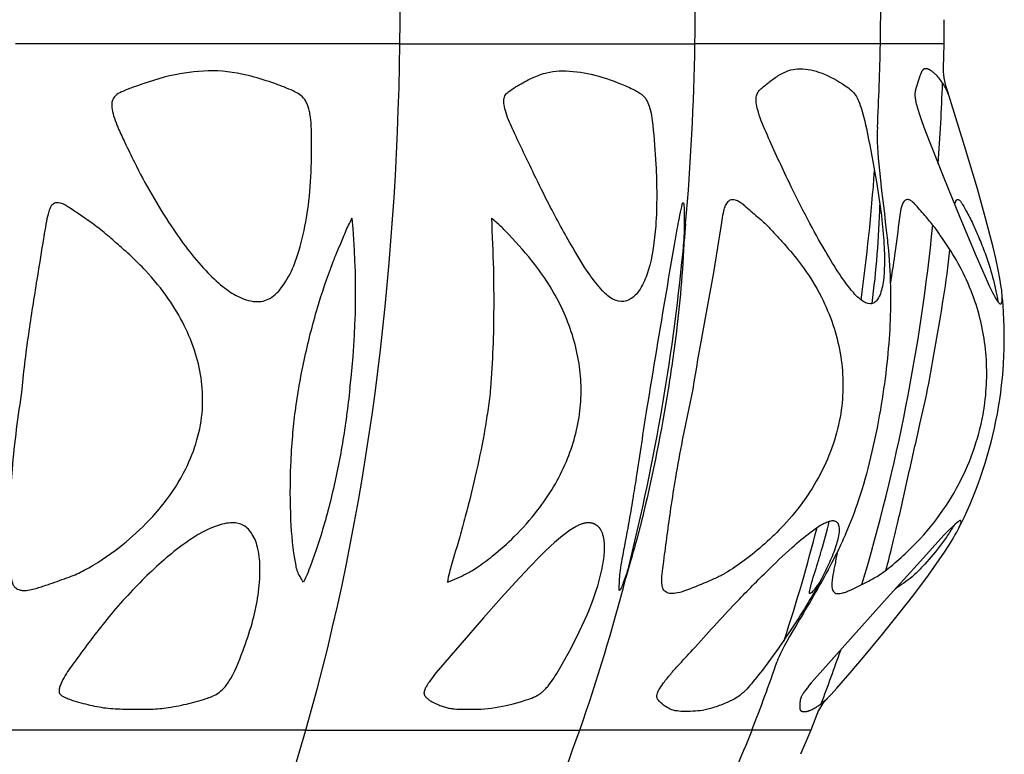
# Model space of a CAD drawing. Header units: millimetres. Extents: x 1250 to 1725, y 0 to 1655.
# Tile 65 of 256: x 1531 to 1577, y 444 to 478. Entities that reach past the tile are written whole.
import ezdxf

# ---------------------------------------------------------------- set-up
doc = ezdxf.new("R2010")
doc.units = ezdxf.units.MM
doc.header["$MEASUREMENT"] = 0
doc.layers.add('Crea2D$visibili$tangenti', color=7, linetype='Continuous', true_color=0x000000)

msp = doc.modelspace()

# ---------------------------------------------------------------- linework, layer by layer
at = {"layer": 'Crea2D$visibili$tangenti'}
for p, q in [((1574.133, 477.839), (1574.119, 476.709)), ((1548.778, 476.709), (1530.859, 476.709)), ((1548.778, 476.709), (1562.528, 476.709)), ((1571.171, 476.709), (1562.528, 476.709)), ((1574.119, 476.709), (1571.171, 476.709)), ((1574.119, 476.709), (1574.091, 475.577)), ((1562.093, 468.323), (1562.03, 467.523)), ((1559.507, 452.547), (1559.309, 451.831)), ((1568.288, 445.661), (1567.923, 444.744)), ((1544.397, 444.744), (1527.761, 444.744)), ((1544.397, 444.744), (1557.162, 444.744)), ((1565.186, 444.744), (1557.162, 444.744)), ((1567.923, 444.744), (1565.186, 444.744)), ((1567.923, 444.744), (1567.452, 443.612))]:
    msp.add_line(p, q, dxfattribs=at)
for points in [[(1573.279, 475.555), (1573.275, 475.555), (1573.27, 475.555), (1573.266, 475.555), (1573.262, 475.554), (1573.257, 475.554), (1573.253, 475.553), (1573.249, 475.552), (1573.245, 475.552), (1573.24, 475.551), (1573.236, 475.55), (1573.232, 475.548), (1573.228, 475.547), (1573.224, 475.546), (1573.22, 475.544), (1573.216, 475.543), (1573.212, 475.541), (1573.208, 475.539), (1573.204, 475.537), (1573.2, 475.535), (1573.197, 475.533), (1573.193, 475.531), (1573.189, 475.529), (1573.185, 475.527), (1573.182, 475.524), (1573.178, 475.522), (1573.175, 475.519), (1573.171, 475.517), (1573.168, 475.514), (1573.165, 475.512), (1573.161, 475.509), (1573.158, 475.506), (1573.155, 475.503), (1573.151, 475.499), (1573.147, 475.496), (1573.144, 475.492), (1573.14, 475.488), (1573.136, 475.484), (1573.133, 475.481), (1573.13, 475.477), (1573.126, 475.473), (1573.12, 475.464), (1573.114, 475.456), (1573.108, 475.447), (1573.102, 475.438), (1573.097, 475.429), (1573.092, 475.42), (1573.087, 475.411), (1573.082, 475.401), (1573.072, 475.382), (1573.064, 475.363), (1573.048, 475.327), (1573.034, 475.291), (1573.021, 475.255), (1573.009, 475.218), (1572.977, 475.118), (1572.824, 474.627), (1572.813, 474.589), (1572.803, 474.551), (1572.799, 474.532), (1572.795, 474.512), (1572.791, 474.493), (1572.788, 474.474), (1572.785, 474.449), (1572.782, 474.424), (1572.781, 474.399), (1572.78, 474.374), (1572.779, 474.349), (1572.78, 474.324), (1572.781, 474.298), (1572.782, 474.273), (1572.784, 474.248), (1572.787, 474.223), (1572.793, 474.173), (1572.801, 474.123), (1572.81, 474.073), (1572.826, 473.996), (1572.843, 473.92), (1572.861, 473.845), (1572.881, 473.769), (1572.924, 473.62), (1572.971, 473.471), (1573.103, 473.089), (1573.245, 472.709), (1574.122, 470.477), (1574.869, 468.641), (1575.639, 466.815), (1576.093, 465.772), (1576.244, 465.445), (1576.402, 465.121), (1576.454, 465.02), (1576.508, 464.919), (1576.537, 464.869), (1576.566, 464.82), (1576.597, 464.772), (1576.629, 464.725), (1576.647, 464.7), (1576.656, 464.688), (1576.665, 464.676), (1576.675, 464.665), (1576.68, 464.659), (1576.685, 464.654), (1576.69, 464.648), (1576.695, 464.643), (1576.701, 464.638), (1576.706, 464.633), (1576.71, 464.629), (1576.713, 464.626), (1576.717, 464.623), (1576.72, 464.621), (1576.724, 464.618), (1576.728, 464.615), (1576.73, 464.614), (1576.732, 464.613), (1576.734, 464.612), (1576.736, 464.61), (1576.738, 464.609), (1576.74, 464.608), (1576.742, 464.607), (1576.744, 464.606), (1576.746, 464.605), (1576.748, 464.604), (1576.75, 464.604), (1576.752, 464.603), (1576.755, 464.602), (1576.757, 464.602), (1576.759, 464.601), (1576.761, 464.6), (1576.764, 464.6), (1576.766, 464.6), (1576.768, 464.599), (1576.771, 464.599), (1576.772, 464.599), (1576.773, 464.599), (1576.775, 464.6), (1576.776, 464.6), (1576.777, 464.6), (1576.778, 464.6), (1576.78, 464.601), (1576.781, 464.601), (1576.782, 464.601), (1576.783, 464.602), (1576.784, 464.602), (1576.785, 464.603), (1576.786, 464.603), (1576.787, 464.604), (1576.788, 464.604), (1576.79, 464.605), (1576.791, 464.605), (1576.792, 464.606), (1576.793, 464.606), (1576.793, 464.607), (1576.794, 464.608), (1576.795, 464.608), (1576.796, 464.609), (1576.797, 464.61), (1576.798, 464.611), (1576.799, 464.611), (1576.8, 464.612), (1576.801, 464.613), (1576.801, 464.614), (1576.802, 464.614), (1576.803, 464.615), (1576.804, 464.616), (1576.804, 464.617), (1576.805, 464.618), (1576.807, 464.62), (1576.808, 464.622), (1576.809, 464.624), (1576.811, 464.626), (1576.812, 464.628), (1576.813, 464.63), (1576.814, 464.632), (1576.815, 464.634), (1576.816, 464.636), (1576.818, 464.641), (1576.82, 464.645), (1576.822, 464.65), (1576.824, 464.655), (1576.826, 464.66), (1576.827, 464.665), (1576.829, 464.67), (1576.832, 464.68), (1576.835, 464.69), (1576.837, 464.7), (1576.839, 464.711), (1576.84, 464.721), (1576.842, 464.731), (1576.843, 464.742), (1576.844, 464.752), (1576.846, 464.773), (1576.846, 464.794), (1576.847, 464.815), (1576.847, 464.887), (1576.846, 464.958), (1576.842, 465.029), (1576.837, 465.1), (1576.823, 465.241), (1576.805, 465.383), (1576.775, 465.584), (1576.742, 465.784), (1576.666, 466.182), (1576.553, 466.709), (1576.429, 467.233), (1576.074, 468.598), (1575.688, 469.956), (1575.089, 471.963), (1574.421, 474.121), (1574.369, 474.276), (1574.342, 474.353), (1574.312, 474.429), (1574.281, 474.504), (1574.247, 474.579), (1574.219, 474.635), (1574.19, 474.69), (1574.16, 474.745), (1574.128, 474.799), (1574.095, 474.852), (1574.06, 474.904), (1574.025, 474.956), (1573.988, 475.007), (1573.946, 475.061), (1573.903, 475.115), (1573.858, 475.167), (1573.812, 475.217), (1573.764, 475.267), (1573.739, 475.291), (1573.714, 475.314), (1573.689, 475.337), (1573.663, 475.36), (1573.637, 475.382), (1573.61, 475.404), (1573.588, 475.421), (1573.565, 475.438), (1573.542, 475.454), (1573.519, 475.47), (1573.507, 475.477), (1573.495, 475.485), (1573.483, 475.492), (1573.47, 475.499), (1573.458, 475.505), (1573.445, 475.511), (1573.433, 475.517), (1573.42, 475.523), (1573.411, 475.526), (1573.403, 475.53), (1573.394, 475.533), (1573.386, 475.536), (1573.377, 475.538), (1573.368, 475.541), (1573.36, 475.543), (1573.351, 475.546), (1573.342, 475.548), (1573.333, 475.549), (1573.324, 475.551), (1573.315, 475.552), (1573.306, 475.553), (1573.297, 475.554), (1573.288, 475.555)], [(1557.991, 454.247), (1557.98, 454.256), (1557.97, 454.264), (1557.96, 454.272), (1557.949, 454.28), (1557.938, 454.287), (1557.927, 454.295), (1557.916, 454.302), (1557.904, 454.309), (1557.893, 454.315), (1557.881, 454.322), (1557.869, 454.328), (1557.857, 454.334), (1557.845, 454.339), (1557.833, 454.345), (1557.82, 454.35), (1557.808, 454.355), (1557.795, 454.36), (1557.783, 454.364), (1557.77, 454.368), (1557.757, 454.372), (1557.744, 454.376), (1557.731, 454.379), (1557.718, 454.382), (1557.705, 454.385), (1557.692, 454.388), (1557.679, 454.39), (1557.665, 454.392), (1557.652, 454.394), (1557.639, 454.396), (1557.626, 454.397), (1557.612, 454.398), (1557.599, 454.399), (1557.585, 454.4), (1557.57, 454.4), (1557.555, 454.4), (1557.541, 454.4), (1557.526, 454.4), (1557.512, 454.399), (1557.497, 454.398), (1557.482, 454.396), (1557.468, 454.395), (1557.453, 454.393), (1557.425, 454.388), (1557.396, 454.383), (1557.367, 454.376), (1557.339, 454.369), (1557.31, 454.361), (1557.282, 454.353), (1557.254, 454.343), (1557.226, 454.333), (1557.198, 454.323), (1557.143, 454.3), (1557.103, 454.282), (1557.063, 454.263), (1557.024, 454.244), (1556.985, 454.223), (1556.946, 454.202), (1556.908, 454.181), (1556.833, 454.135), (1556.759, 454.088), (1556.687, 454.038), (1556.544, 453.935), (1556.351, 453.787), (1556.163, 453.633), (1555.978, 453.475), (1555.797, 453.312), (1555.55, 453.079), (1555.307, 452.84), (1554.833, 452.352), (1554.158, 451.635), (1553.495, 450.907), (1552.669, 449.969), (1550.474, 447.417), (1550.366, 447.283), (1550.26, 447.147), (1550.205, 447.072), (1550.151, 446.996), (1550.099, 446.92), (1550.049, 446.841), (1550.013, 446.78), (1549.995, 446.75), (1549.979, 446.718), (1549.963, 446.686), (1549.956, 446.67), (1549.949, 446.654), (1549.942, 446.637), (1549.935, 446.621), (1549.929, 446.604), (1549.924, 446.587), (1549.92, 446.575), (1549.917, 446.564), (1549.914, 446.553), (1549.911, 446.541), (1549.908, 446.53), (1549.906, 446.518), (1549.904, 446.507), (1549.903, 446.495), (1549.902, 446.49), (1549.901, 446.484), (1549.901, 446.478), (1549.901, 446.473), (1549.901, 446.467), (1549.9, 446.461), (1549.901, 446.456), (1549.901, 446.45), (1549.901, 446.445), (1549.902, 446.439), (1549.902, 446.433), (1549.903, 446.428), (1549.904, 446.422), (1549.905, 446.417), (1549.906, 446.411), (1549.907, 446.406), (1549.908, 446.402), (1549.91, 446.398), (1549.911, 446.394), (1549.912, 446.39), (1549.914, 446.386), (1549.915, 446.382), (1549.917, 446.378), (1549.919, 446.375), (1549.922, 446.367), (1549.926, 446.359), (1549.93, 446.352), (1549.934, 446.344), (1549.939, 446.337), (1549.944, 446.33), (1549.949, 446.323), (1549.954, 446.316), (1549.959, 446.309), (1549.964, 446.302), (1549.975, 446.288), (1549.983, 446.279), (1549.991, 446.271), (1549.999, 446.262), (1550.007, 446.253), (1550.024, 446.237), (1550.041, 446.221), (1550.059, 446.206), (1550.077, 446.191), (1550.095, 446.177), (1550.114, 446.163), (1550.133, 446.15), (1550.153, 446.136), (1550.193, 446.111), (1550.233, 446.088), (1550.274, 446.064), (1550.379, 446.009), (1550.431, 445.983), (1550.484, 445.958), (1550.538, 445.934), (1550.592, 445.911), (1550.646, 445.889), (1550.701, 445.868), (1550.749, 445.851), (1550.798, 445.834), (1550.847, 445.819), (1550.896, 445.804), (1550.945, 445.791), (1550.995, 445.779), (1551.045, 445.768), (1551.096, 445.758), (1551.151, 445.748), (1551.206, 445.74), (1551.262, 445.734), (1551.317, 445.728), (1551.429, 445.72), (1551.54, 445.714), (1551.969, 445.708), (1552.397, 445.716), (1552.56, 445.722), (1552.723, 445.732), (1552.885, 445.746), (1553.047, 445.763), (1553.218, 445.787), (1553.389, 445.816), (1553.559, 445.849), (1553.728, 445.886), (1554.064, 445.97), (1554.398, 446.063), (1554.662, 446.143), (1554.793, 446.187), (1554.858, 446.21), (1554.923, 446.235), (1555.01, 446.271), (1555.054, 446.29), (1555.096, 446.31), (1555.138, 446.331), (1555.18, 446.353), (1555.22, 446.376), (1555.26, 446.401), (1555.28, 446.414), (1555.3, 446.427), (1555.339, 446.455), (1555.376, 446.484), (1555.413, 446.514), (1555.449, 446.546), (1555.484, 446.578), (1555.519, 446.612), (1555.552, 446.646), (1555.585, 446.681), (1555.617, 446.717), (1555.649, 446.754), (1555.68, 446.791), (1555.74, 446.867), (1555.798, 446.944), (1555.874, 447.049), (1555.946, 447.155), (1556.016, 447.262), (1556.085, 447.371), (1556.217, 447.59), (1556.344, 447.812), (1556.753, 448.56), (1557.137, 449.32), (1557.381, 449.845), (1557.498, 450.111), (1557.609, 450.378), (1557.715, 450.647), (1557.816, 450.918), (1557.91, 451.191), (1557.998, 451.467), (1558.069, 451.711), (1558.133, 451.956), (1558.191, 452.203), (1558.24, 452.452), (1558.27, 452.636), (1558.283, 452.728), (1558.295, 452.821), (1558.304, 452.914), (1558.311, 453.007), (1558.317, 453.101), (1558.319, 453.194), (1558.319, 453.275), (1558.317, 453.356), (1558.313, 453.437), (1558.309, 453.477), (1558.305, 453.517), (1558.3, 453.558), (1558.295, 453.598), (1558.288, 453.637), (1558.281, 453.677), (1558.273, 453.716), (1558.264, 453.756), (1558.253, 453.795), (1558.242, 453.834), (1558.233, 453.863), (1558.223, 453.892), (1558.213, 453.921), (1558.201, 453.949), (1558.189, 453.978), (1558.176, 454.005), (1558.162, 454.033), (1558.155, 454.046), (1558.148, 454.059), (1558.14, 454.072), (1558.132, 454.085), (1558.124, 454.098), (1558.115, 454.111), (1558.106, 454.123), (1558.097, 454.136), (1558.088, 454.148), (1558.078, 454.16), (1558.068, 454.171), (1558.058, 454.183), (1558.048, 454.194), (1558.037, 454.205), (1558.026, 454.216), (1558.014, 454.227), (1558.003, 454.237)], [(1567.532, 445.614), (1567.639, 445.608), (1567.662, 445.608), (1567.673, 445.608), (1567.684, 445.608), (1567.694, 445.609), (1567.705, 445.61), (1567.713, 445.61), (1567.721, 445.611), (1567.737, 445.613), (1567.752, 445.616), (1567.768, 445.619), (1567.783, 445.622), (1567.798, 445.626), (1567.813, 445.631), (1567.828, 445.635), (1567.843, 445.64), (1567.858, 445.646), (1567.887, 445.657), (1567.916, 445.67), (1567.944, 445.683), (1567.988, 445.703), (1568.031, 445.725), (1568.074, 445.748), (1568.116, 445.772), (1568.157, 445.796), (1568.199, 445.821), (1568.239, 445.848), (1568.28, 445.875), (1568.319, 445.902), (1568.359, 445.931), (1568.436, 445.989), (1568.511, 446.05), (1568.584, 446.114), (1568.659, 446.182), (1568.731, 446.251), (1568.802, 446.323), (1568.872, 446.395), (1569.143, 446.694), (1569.768, 447.409), (1570.384, 448.131), (1571.211, 449.129), (1572.02, 450.141), (1572.721, 451.047), (1573.405, 451.965), (1573.908, 452.672), (1574.151, 453.031), (1574.388, 453.394), (1574.562, 453.673), (1574.645, 453.815), (1574.727, 453.958), (1574.777, 454.051), (1574.826, 454.146), (1574.849, 454.194), (1574.87, 454.243), (1574.891, 454.292), (1574.91, 454.341), (1574.91, 454.343), (1574.91, 454.345), (1574.911, 454.348), (1574.912, 454.352), (1574.913, 454.355), (1574.914, 454.359), (1574.915, 454.362), (1574.929, 454.406), (1574.931, 454.409), (1574.932, 454.413), (1574.933, 454.417), (1574.933, 454.42), (1574.934, 454.424), (1574.935, 454.427), (1574.935, 454.431), (1574.936, 454.433), (1574.936, 454.435), (1574.936, 454.436), (1574.936, 454.438), (1574.936, 454.44), (1574.936, 454.442), (1574.936, 454.444), (1574.936, 454.445), (1574.936, 454.447), (1574.936, 454.449), (1574.936, 454.451), (1574.935, 454.452), (1574.935, 454.454), (1574.935, 454.456), (1574.934, 454.457), (1574.934, 454.459), (1574.934, 454.461), (1574.933, 454.462), (1574.933, 454.464), (1574.932, 454.465), (1574.931, 454.467), (1574.931, 454.468), (1574.93, 454.47), (1574.929, 454.471), (1574.929, 454.473), (1574.928, 454.474), (1574.927, 454.475), (1574.926, 454.477), (1574.925, 454.478), (1574.925, 454.48), (1574.924, 454.481), (1574.923, 454.482), (1574.922, 454.483), (1574.921, 454.485), (1574.92, 454.486), (1574.919, 454.487), (1574.918, 454.488), (1574.917, 454.489), (1574.916, 454.49), (1574.914, 454.491), (1574.913, 454.492), (1574.912, 454.493), (1574.911, 454.494), (1574.91, 454.495), (1574.909, 454.495), (1574.909, 454.495), (1574.908, 454.496), (1574.907, 454.496), (1574.907, 454.496), (1574.906, 454.497), (1574.905, 454.497), (1574.905, 454.497), (1574.904, 454.498), (1574.903, 454.498), (1574.902, 454.498), (1574.902, 454.499), (1574.901, 454.499), (1574.9, 454.499), (1574.899, 454.499), (1574.899, 454.5), (1574.898, 454.5), (1574.897, 454.5), (1574.896, 454.5), (1574.896, 454.5), (1574.895, 454.5), (1574.894, 454.5), (1574.893, 454.501), (1574.892, 454.501), (1574.892, 454.501), (1574.891, 454.501), (1574.89, 454.501), (1574.889, 454.501), (1574.888, 454.501), (1574.888, 454.501), (1574.886, 454.501), (1574.884, 454.501), (1574.883, 454.5), (1574.881, 454.5), (1574.879, 454.5), (1574.878, 454.499), (1574.876, 454.499), (1574.874, 454.499), (1574.873, 454.498), (1574.871, 454.498), (1574.869, 454.497), (1574.867, 454.496), (1574.866, 454.496), (1574.864, 454.495), (1574.862, 454.494), (1574.859, 454.493), (1574.855, 454.491), (1574.851, 454.489), (1574.848, 454.487), (1574.844, 454.485), (1574.841, 454.482), (1574.833, 454.478), (1574.826, 454.472), (1574.811, 454.461), (1574.796, 454.45), (1574.725, 454.391), (1574.66, 454.335), (1574.541, 454.226), (1574.336, 454.026), (1574.132, 453.816), (1573.034, 452.618), (1571.49, 450.903), (1569.518, 448.691), (1568.356, 447.402), (1567.949, 446.939), (1567.857, 446.828), (1567.766, 446.715), (1567.678, 446.599), (1567.594, 446.481), (1567.554, 446.421), (1567.535, 446.391), (1567.517, 446.36), (1567.508, 446.344), (1567.5, 446.328), (1567.492, 446.313), (1567.485, 446.296), (1567.477, 446.28), (1567.471, 446.264), (1567.464, 446.247), (1567.459, 446.23), (1567.455, 446.218), (1567.451, 446.206), (1567.448, 446.193), (1567.445, 446.181), (1567.439, 446.155), (1567.435, 446.13), (1567.431, 446.104), (1567.427, 446.078), (1567.421, 446.027), (1567.415, 445.959), (1567.413, 445.925), (1567.412, 445.891), (1567.411, 445.857), (1567.412, 445.823), (1567.413, 445.789), (1567.416, 445.754), (1567.417, 445.74), (1567.419, 445.727), (1567.42, 445.72), (1567.421, 445.713), (1567.423, 445.707), (1567.423, 445.704), (1567.424, 445.701), (1567.425, 445.697), (1567.426, 445.694), (1567.427, 445.691), (1567.428, 445.688), (1567.429, 445.685), (1567.431, 445.682), (1567.432, 445.679), (1567.433, 445.676), (1567.435, 445.673), (1567.436, 445.671), (1567.438, 445.668), (1567.439, 445.665), (1567.441, 445.662), (1567.443, 445.66), (1567.445, 445.657), (1567.446, 445.656), (1567.447, 445.655), (1567.449, 445.653), (1567.451, 445.65), (1567.453, 445.648), (1567.455, 445.646), (1567.457, 445.644), (1567.46, 445.642), (1567.462, 445.64), (1567.464, 445.639), (1567.467, 445.637), (1567.469, 445.635), (1567.472, 445.634), (1567.475, 445.632), (1567.477, 445.63), (1567.48, 445.629), (1567.483, 445.628), (1567.486, 445.626), (1567.488, 445.625), (1567.491, 445.624), (1567.494, 445.623), (1567.497, 445.622), (1567.5, 445.621), (1567.503, 445.62), (1567.506, 445.619), (1567.509, 445.618), (1567.511, 445.617), (1567.514, 445.616), (1567.517, 445.616), (1567.52, 445.615), (1567.523, 445.615), (1567.526, 445.615), (1567.529, 445.614)]]:
    msp.add_lwpolyline(points, close=True, dxfattribs=at)
for centre, radius, start, end in [((1429.088, 478.716), 133.455, 359.1381, 2.78896), ((1446.094, 478.714), 125.093, 359.08169, 0.86124), ((1444.216, 478.644), 118.328, 354.99594, 359.0628), ((1462.53, 478.74), 108.661, 356.8853, 358.92888), ((1577.702, 475.69), 3.613, 181.7978, 200.9329), ((1470.967, 478.657), 103.17, 355.81624, 357.90883), ((1470.134, 478.219), 101.038, 352.35499, 355.79256), ((1527.408, 470.411), 43.759, 352.3834, 358.4395), ((1509.64, 465.125), 37.075, 353.093, 5.3621), ((1484.668, 477.103), 89.381, 343.37155, 354.33196), ((1460.675, 476.936), 101.781, 346.01511, 354.6801), ((1557.297, 463.025), 19.648, 333.7551, 5.4216), ((1487.206, 474.962), 83.638, 341.89271, 345.61363), ((1475, 473.509), 87.051, 340.70457, 345.58011), ((1495.882, 473.9), 77.718, 338.93798, 340.89956), ((1491.883, 473.422), 78.713, 338.63321, 341.10366), ((1570.06, 444.765), 1.986, 133.1067, 153.1988), ((1483.829, 470.497), 77.723, 334.84329, 340.64939), ((1494.328, 472.598), 76.137, 335.51885, 338.54038)]:
    msp.add_arc(centre, radius, start, end, dxfattribs=at)
for points in [[(1548.778, 476.709), (1548.905, 487.601), (1548.029, 498.611), (1545.459, 508.928)], [(1544.397, 444.744), (1547.299, 454.873), (1548.628, 465.81), (1548.778, 476.709)], [(1530.436, 418.847), (1536.947, 425.064), (1541.474, 434.596), (1544.397, 444.744)]]:
    msp.add_open_spline(points, degree=3, dxfattribs=at)
for points, knots in [([(1540.063, 475.455), (1540.668, 475.453), (1541.649, 475.288), (1542.776, 474.928), (1543.457, 474.673), (1543.868, 474.496), (1544.189, 474.314), (1544.373, 474.09), (1544.475, 473.87), (1544.54, 473.67), (1544.589, 473.441), (1544.641, 473.07), (1544.664, 472.315), (1544.665, 471.052), (1544.576, 469.463), (1544.302, 467.848), (1543.924, 466.496), (1543.396, 465.471), (1542.883, 464.906), (1542.401, 464.711), (1541.872, 464.681), (1541.475, 464.826), (1541.215, 464.955), (1540.968, 465.075), (1540.44, 465.437), (1539.349, 466.497), (1537.919, 468.418), (1536.744, 470.474), (1536.005, 472.02), (1535.736, 472.593), (1535.554, 473.004), (1535.434, 473.337), (1535.342, 473.726), (1535.348, 474.064), (1535.523, 474.331), (1535.864, 474.512), (1536.784, 474.856), (1538.185, 475.318), (1539.472, 475.459), (1540.063, 475.455)], [0, 0, 0, 0, 1.812907, 2.962665, 3.550013, 3.993369, 4.30569, 4.651774, 4.841624, 5.03636, 5.27796, 5.546037, 6.157756, 7.542143, 9.335644, 10.928038, 12.448428, 13.536749, 14.363004, 14.704171, 15.0592, 15.936587, 15.936587, 15.936587, 16.758471, 17.846343, 20.48888, 23.91975, 24.944227, 25.626843, 25.820269, 26.289512, 26.690764, 27.014688, 27.283632, 27.608844, 28.154938, 30.240819, 32.014405, 32.014405, 32.014405, 32.014405]), ([(1556.351, 475.455), (1555.956, 475.456), (1555.312, 475.318), (1554.499, 474.908), (1553.996, 474.607), (1553.68, 474.349), (1553.606, 474.112), (1553.626, 473.828), (1553.763, 473.322), (1554.253, 472.257), (1554.932, 470.835), (1555.829, 469.012), (1556.682, 467.448), (1557.499, 466.095), (1558.133, 465.272), (1558.659, 464.777), (1559.239, 464.645), (1559.564, 464.836), (1559.697, 464.955), (1559.84, 465.08), (1560.109, 465.457), (1560.514, 466.555), (1560.777, 468.479), (1560.746, 470.753), (1560.609, 472.616), (1560.476, 473.63), (1560.277, 474.116), (1560.1, 474.325), (1559.897, 474.463), (1559.584, 474.632), (1558.851, 474.948), (1557.747, 475.33), (1556.801, 475.457), (1556.351, 475.455)], [0, 0, 0, 0, 1.182808, 1.946268, 2.722601, 2.943167, 3.162701, 3.422777, 3.80842, 4.719778, 6.942917, 8.533582, 10.817448, 12.282428, 13.272331, 13.932747, 14.419489, 14.972711, 14.972711, 14.972711, 15.540049, 16.345863, 18.464094, 21.334605, 23.160708, 24.066338, 24.399433, 24.714947, 24.881533, 25.129597, 25.783005, 27.276294, 28.625447, 28.625447, 28.625447, 28.625447]), ([(1567.421, 475.555), (1567.13, 475.557), (1566.667, 475.416), (1566.129, 475.05), (1565.8, 474.781), (1565.551, 474.575), (1565.416, 474.4), (1565.362, 474.157), (1565.393, 473.866), (1565.54, 473.281), (1566.072, 472.076), (1566.827, 470.404), (1567.741, 468.603), (1568.521, 467.176), (1569.195, 466.072), (1569.751, 465.29), (1570.216, 464.783), (1570.55, 464.6), (1570.694, 464.599), (1570.757, 464.599), (1570.886, 464.638), (1571.038, 464.789), (1571.159, 465.021), (1571.293, 465.461), (1571.371, 466.215), (1571.359, 467.282), (1571.238, 468.646), (1570.997, 470.323), (1570.673, 472.028), (1570.403, 473.322), (1570.183, 474.01), (1570.025, 474.328), (1569.81, 474.568), (1569.288, 474.941), (1568.511, 475.372), (1567.761, 475.555), (1567.421, 475.555)], [0, 0, 0, 0, 0.867289, 1.416513, 1.947207, 2.143274, 2.384852, 2.59756, 2.877977, 3.254908, 4.403909, 6.822019, 8.76249, 10.459288, 11.703561, 12.637605, 13.33806, 13.754885, 13.754885, 13.754885, 13.944291, 14.145589, 14.38397, 14.726553, 15.519482, 16.649477, 17.924116, 19.627113, 21.730518, 23.129582, 23.589576, 23.894922, 24.188842, 24.546288, 25.821407, 26.836166, 26.836166, 26.836166, 26.836166]), ([(1571.03, 472.836), (1570.967, 471.689), (1571.203, 470.191), (1571.479, 467.718), (1571.512, 467.408), (1571.541, 467.091)], [0.000002, 0.000002, 0.000002, 0.000002, 7.56782, 7.56782, 8.625796, 8.625796, 8.625796, 8.625796]), ([(1562.447, 460.622), (1562.28, 459.832), (1561.989, 458.464), (1561.64, 456.614), (1561.356, 454.73), (1561.165, 453.276), (1561.009, 452.139), (1560.971, 451.724), (1560.999, 451.379), (1561.152, 451.149), (1561.322, 451.103), (1561.405, 451.099), (1561.51, 451.093), (1561.765, 451.124), (1562.366, 451.34), (1562.949, 451.578), (1563.448, 451.793), (1563.645, 451.894), (1563.803, 451.964), (1564.201, 452.206), (1565.217, 452.898), (1566.896, 454.377), (1568.289, 456.33), (1569.058, 458.222), (1569.283, 459.185), (1569.348, 459.668), (1569.465, 460.539), (1569.431, 462.364), (1568.635, 464.673), (1567.602, 466.318), (1566.818, 467.252), (1566.325, 467.785), (1565.955, 468.194), (1565.496, 468.62), (1565.052, 468.998), (1564.677, 469.321), (1564.432, 469.472), (1564.167, 469.463), (1564.02, 469.319), (1563.919, 469.113), (1563.836, 468.788), (1563.678, 467.763), (1563.264, 465.014), (1562.718, 462.444), (1562.447, 460.622)], [0, 0, 0, 0, 2.421194, 4.195671, 5.645791, 8.136463, 8.595732, 9.090656, 9.38507, 9.622893, 9.878069, 9.878069, 9.878069, 10.195128, 10.637592, 11.793555, 12.084422, 12.267037, 12.459441, 12.598812, 13.665191, 16.144235, 19.287824, 20.787787, 22.247171, 22.247171, 22.247171, 24.88775, 27.652045, 29.490788, 30.699485, 31.305507, 31.668373, 32.353897, 33.18259, 33.416842, 33.844818, 34.01333, 34.187795, 34.414307, 34.718271, 35.181395, 37.529284, 43.056087, 43.056087, 43.056087, 43.056087]), ([(1569.178, 453.077), (1569.137, 452.877), (1569.08, 452.598), (1569.004, 452.225), (1568.943, 451.898), (1568.886, 451.543), (1568.925, 451.227), (1569.095, 451.095), (1569.272, 451.093), (1569.454, 451.133), (1569.644, 451.206), (1570.007, 451.372), (1570.489, 451.611), (1571.014, 451.893), (1571.406, 452.167), (1571.891, 452.559), (1573.236, 453.755), (1574.982, 456.059), (1575.796, 458.468), (1575.992, 459.668), (1576.131, 460.548), (1576.197, 462.321), (1575.71, 464.53), (1574.997, 466.169), (1574.446, 467.087), (1574.027, 467.695), (1573.733, 468.129), (1573.348, 468.61), (1572.994, 469.005), (1572.745, 469.288), (1572.609, 469.402), (1572.48, 469.467), (1572.353, 469.464), (1572.201, 469.316), (1572.118, 469.013), (1571.999, 468.164), (1571.865, 467.01), (1571.702, 466.003), (1571.634, 465.578)], [0, 0, 0, 0, 0.614129, 0.854316, 1.140974, 1.611961, 1.931307, 2.066183, 2.206808, 2.448712, 2.628506, 2.813406, 3.647962, 4.242298, 4.598907, 5.08115, 6.114356, 9.994313, 13.642686, 13.642686, 13.642686, 16.317289, 18.922496, 20.374834, 21.666202, 22.130457, 22.589197, 23.238568, 23.977396, 24.180664, 24.370875, 24.504661, 24.608951, 24.732547, 25.112768, 25.538855, 27.306422, 28.597173, 28.597173, 28.597173, 28.597173]), ([(1574.633, 469.215), (1574.647, 469.274), (1574.666, 469.353), (1574.736, 469.474), (1574.847, 469.451), (1574.927, 469.352), (1575.049, 469.15), (1575.248, 468.781), (1575.512, 468.278), (1575.78, 467.641), (1576.251, 466.484), (1576.517, 465.468), (1576.648, 464.697)], [0, 0, 0, 0, 0.170374, 0.277667, 0.353437, 0.485266, 0.646477, 1.065767, 1.740802, 2.348804, 3.139992, 5.486144, 5.486144, 5.486144, 5.486144]), ([(1531.159, 460.604), (1531.237, 461.522), (1531.463, 463.289), (1531.844, 465.629), (1532.086, 467.14), (1532.224, 467.992), (1532.297, 468.412), (1532.39, 468.844), (1532.5, 469.142), (1532.664, 469.306), (1532.949, 469.326), (1533.209, 469.189), (1533.618, 468.924), (1534.118, 468.576), (1534.778, 468.121), (1535.364, 467.604), (1535.87, 467.166), (1536.385, 466.7), (1537.115, 465.973), (1538.271, 464.555), (1539.385, 462.396), (1539.629, 460.552), (1539.572, 459.677), (1539.511, 458.712), (1539.028, 457.143), (1537.933, 455.438), (1536.858, 454.233), (1535.648, 453.164), (1534.533, 452.424), (1533.727, 452.007), (1533.188, 451.806), (1532.594, 451.593), (1532.076, 451.421), (1531.767, 451.319), (1531.514, 451.261), (1531.242, 451.231), (1530.995, 451.279), (1530.835, 451.375), (1530.73, 451.544), (1530.647, 451.852), (1530.604, 452.628), (1530.577, 454.355), (1530.659, 457.132), (1530.979, 459.374), (1531.159, 460.604)], [0, 0, 0, 0, 2.764626, 5.341452, 7.11249, 7.353639, 7.932641, 8.390842, 8.680348, 8.876144, 9.062549, 9.487284, 9.745899, 10.527118, 11.311544, 12.151642, 12.86491, 13.323663, 14.234641, 15.950908, 18.805172, 21.436212, 21.436212, 21.436212, 24.327813, 26.277602, 27.491564, 29.160152, 31.113515, 31.493565, 31.882213, 32.834456, 33.389365, 33.518257, 33.811891, 34.166374, 34.33537, 34.554688, 34.715474, 34.917131, 35.505207, 37.046832, 40.099266, 43.8303, 43.8303, 43.8303, 43.8303]), ([(1561.28, 460.604), (1561.423, 461.517), (1561.663, 463.188), (1561.921, 465.646), (1562.026, 467.525), (1562.036, 468.725), (1562.019, 469.162), (1562.002, 469.275), (1561.987, 469.313), (1561.959, 469.305), (1561.933, 469.238), (1561.845, 468.828), (1561.718, 468.185), (1561.494, 466.883), (1561.018, 464.085), (1560.59, 461.528), (1560.292, 459.677), (1560.123, 458.625), (1559.92, 457.234), (1559.64, 455.462), (1559.421, 454.191), (1559.216, 453.083), (1559.023, 452.088), (1559.009, 451.608), (1558.988, 451.295), (1559, 451.241), (1559.043, 451.26), (1559.095, 451.361), (1559.255, 451.776), (1559.645, 452.951), (1560.437, 455.958), (1560.96, 458.676), (1561.28, 460.604)], [0, 0, 0, 0, 2.77194, 5.062639, 7.415016, 8.416202, 8.661906, 8.726531, 8.758872, 8.77403, 8.810565, 8.962926, 10.036358, 10.774027, 12.925599, 18.551519, 18.551519, 18.551519, 21.747742, 22.766863, 23.93406, 25.616125, 26.149402, 26.970586, 27.052071, 27.093616, 27.118385, 27.176673, 27.427536, 28.455197, 30.887925, 36.752206, 36.752206, 36.752206, 36.752206]), ([(1544.282, 451.636), (1544.224, 451.719), (1544.133, 451.879), (1544.021, 452.065), (1543.965, 452.267), (1543.802, 453.06), (1543.661, 454.688), (1543.662, 456.682), (1543.767, 458.38), (1543.854, 459.225), (1543.906, 459.614), (1543.96, 460.009), (1544.081, 460.794), (1544.394, 462.404), (1544.878, 464.309), (1545.416, 465.934), (1545.797, 466.896), (1546.009, 467.382), (1546.238, 467.967), (1546.44, 468.378), (1546.553, 468.589)], [0, 0, 0, 0, 0.298525, 0.560777, 0.642107, 0.92807, 2.98341, 5.537079, 6.906856, 8.085116, 8.085116, 8.085116, 9.281128, 10.466788, 13.003156, 15.176266, 15.596831, 16.108208, 16.764212, 17.481986, 17.481986, 17.481986, 17.481986]), ([(1551.003, 451.636), (1551.297, 451.755), (1551.665, 451.915), (1552.117, 452.143), (1552.526, 452.425), (1553.222, 452.934), (1554.198, 453.803), (1555.452, 455.208), (1556.614, 457.15), (1557.076, 458.803), (1557.171, 459.614), (1557.215, 460.007), (1557.246, 460.792), (1557.087, 462.395), (1556.456, 464.354), (1555.254, 466.301), (1554.15, 467.507), (1553.474, 468.227), (1553.188, 468.463), (1553.048, 468.589)], [0, 0, 0, 0, 0.949946, 1.203491, 1.517831, 2.439308, 3.79006, 5.430563, 8.077735, 10.527264, 10.527264, 10.527264, 11.711092, 12.881659, 15.342507, 17.838001, 19.699303, 20.23595, 20.804303, 20.804303, 20.804303, 20.804303]), ([(1553.048, 468.589), (1553.07, 467.797), (1553.131, 466.708), (1553.148, 465.319), (1553.155, 463.469), (1553.098, 461.917), (1553.005, 460.666)], [0, 0, 0, 0, 2.377867, 3.271325, 4.165689, 7.928343, 7.928343, 7.928343, 7.928343]), ([(1571.542, 467.091), (1571.599, 466.488), (1571.636, 465.846), (1571.648, 464.577), (1571.636, 464.019), (1571.537, 462.238), (1571.393, 460.977), (1571.168, 459.668), (1570.909, 458.156), (1570.556, 456.672), (1569.97, 454.906), (1569.774, 454.394), (1569.457, 453.66), (1569.346, 453.419), (1569.234, 453.189)], [1.6069116, 1.6069116, 1.6069116, 1.6069116, 1.7306876, 1.7306876, 1.8217432, 1.8217432, 2, 2, 2, 2.210104, 2.210104, 2.3091051, 2.3091051, 2.361949, 2.361949, 2.361949, 2.361949]), ([(1573.373, 460.622), (1573.624, 462.046), (1573.891, 463.457), (1574.23, 465.624), (1574.332, 466.369), (1574.414, 467.117)], [1, 1, 1, 1, 1.1976272, 1.1976272, 1.3013101, 1.3013101, 1.3013101, 1.3013101]), ([(1546.446, 460.666), (1546.4, 460.235), (1546.297, 459.377), (1546.046, 457.715), (1545.64, 455.699), (1545.101, 453.773), (1544.664, 452.515), (1544.434, 451.941), (1544.329, 451.719), (1544.282, 451.636)], [0, 0, 0, 0, 1.301007, 2.592827, 5.041602, 7.466775, 8.586881, 9.036578, 9.322067, 9.322067, 9.322067, 9.322067]), ([(1553.005, 460.666), (1552.971, 460.352), (1552.892, 459.726), (1552.691, 458.445), (1552.353, 456.761), (1551.938, 455.084), (1551.537, 453.623), (1551.273, 452.758), (1551.073, 452.057), (1551.008, 451.787), (1551.003, 451.636)], [0, 0, 0, 0, 0.948253, 1.892677, 3.889647, 6.097912, 7.07423, 8.435144, 8.811675, 9.263125, 9.263125, 9.263125, 9.263125]), ([(1571.43, 452.193), (1571.53, 452.569), (1571.72, 453.292), (1572.07, 454.78), (1572.485, 456.672), (1572.964, 458.753), (1573.255, 460.076), (1573.373, 460.622)], [0, 0, 0, 0, 1.166402, 2.241577, 4.586602, 6.976429, 8.650093, 8.650093, 8.650093, 8.650093]), ([(1540.219, 454.247), (1540.465, 454.328), (1540.895, 454.452), (1541.537, 454.324), (1541.964, 453.834), (1542.213, 453.12), (1542.285, 452.144), (1542.196, 451.037), (1541.943, 449.812), (1541.502, 448.519), (1541.094, 447.438), (1540.631, 446.725), (1540.242, 446.384), (1539.628, 446.157), (1538.827, 445.942), (1537.938, 445.768), (1537.352, 445.719), (1537.087, 445.714), (1536.709, 445.704), (1536.039, 445.709), (1535.079, 445.746), (1534.218, 445.924), (1533.577, 446.097), (1533.181, 446.254), (1533.003, 446.342), (1532.896, 446.457), (1532.892, 446.628), (1532.952, 446.867), (1533.174, 447.314), (1533.897, 448.298), (1535.041, 449.868), (1536.703, 451.709), (1538.411, 453.268), (1539.635, 454.036), (1540.219, 454.247)], [0, 0, 0, 0, 0.784339, 1.308356, 1.89949, 2.636795, 3.58287, 4.795315, 5.979112, 7.316257, 8.899607, 9.432326, 9.852163, 10.429998, 11.378893, 12.345286, 13.141136, 13.141136, 13.141136, 14.273169, 15.155072, 16.017535, 16.902654, 17.1485, 17.291683, 17.497704, 17.597719, 17.776815, 18.24349, 19.081019, 21.441475, 24.066446, 26.511208, 28.368024, 28.368024, 28.368024, 28.368024]), ([(1561.873, 445.614), (1562.062, 445.605), (1562.399, 445.607), (1562.903, 445.647), (1563.407, 445.79), (1563.903, 445.963), (1564.323, 446.155), (1564.782, 446.456), (1565.294, 447.042), (1566.047, 448.019), (1567.099, 449.53), (1568.075, 451.077), (1568.768, 452.456), (1569.094, 453.259), (1569.259, 453.866), (1569.26, 454.22), (1569.206, 454.341), (1569.185, 454.388), (1569.118, 454.473), (1568.95, 454.512), (1568.758, 454.47), (1568.389, 454.309), (1567.81, 453.9), (1566.907, 453.135), (1565.754, 452.023), (1564.543, 450.8), (1563.412, 449.588), (1562.525, 448.596), (1561.827, 447.839), (1561.357, 447.311), (1561.062, 446.941), (1560.857, 446.646), (1560.753, 446.43), (1560.745, 446.203), (1560.946, 445.992), (1561.201, 445.796), (1561.527, 445.644), (1561.755, 445.62), (1561.873, 445.614)], [0, 0, 0, 0, 0.566008, 1.011906, 1.513397, 2.130661, 2.589547, 2.895548, 3.77162, 4.901238, 6.609137, 9.282673, 10.395199, 11.227443, 11.882961, 12.273406, 12.273406, 12.273406, 12.427256, 12.578771, 12.768693, 13.011853, 13.781906, 14.885583, 16.564629, 18.583181, 20.051441, 21.534876, 22.577101, 23.138978, 23.657883, 23.993592, 24.216595, 24.372702, 24.650901, 25.038879, 25.357774, 25.715181, 25.715181, 25.715181, 25.715181]), ([(1568.336, 451.618), (1568.23, 451.475), (1568.1, 451.298), (1567.947, 451.123), (1567.883, 451.086), (1567.86, 451.136), (1567.872, 451.257), (1567.997, 451.729), (1568.205, 452.354), (1568.499, 453.36), (1568.673, 454.007), (1568.79, 454.473)], [0, 0, 0, 0, 0.537143, 0.651549, 0.702775, 0.733863, 0.796857, 1.066308, 2.198797, 2.769848, 4.210343, 4.210343, 4.210343, 4.210343]), ([(1574.607, 454.282), (1574.504, 454.118), (1574.285, 453.783), (1573.809, 453.128), (1573.267, 452.485), (1572.591, 451.798), (1572.123, 451.495), (1571.854, 451.308)], [0, 0, 0, 0, 0.578578, 1.200801, 2.428698, 3.10046, 4.087312, 4.087312, 4.087312, 4.087312]), ([(1569.233, 453.19), (1569.013, 452.736), (1568.786, 452.301), (1568.008, 450.878), (1567.48, 450.027), (1566.652, 448.623), (1566.447, 448.202), (1566.354, 447.93)], [23.276135, 23.276135, 23.276135, 23.276135, 24.911112, 24.911112, 28.921113, 28.921113, 33.383911, 33.383911, 33.383911, 33.383911])]:
    msp.add_open_spline(points, degree=3, knots=knots, dxfattribs=at)

doc.saveas('drawing.dxf')
